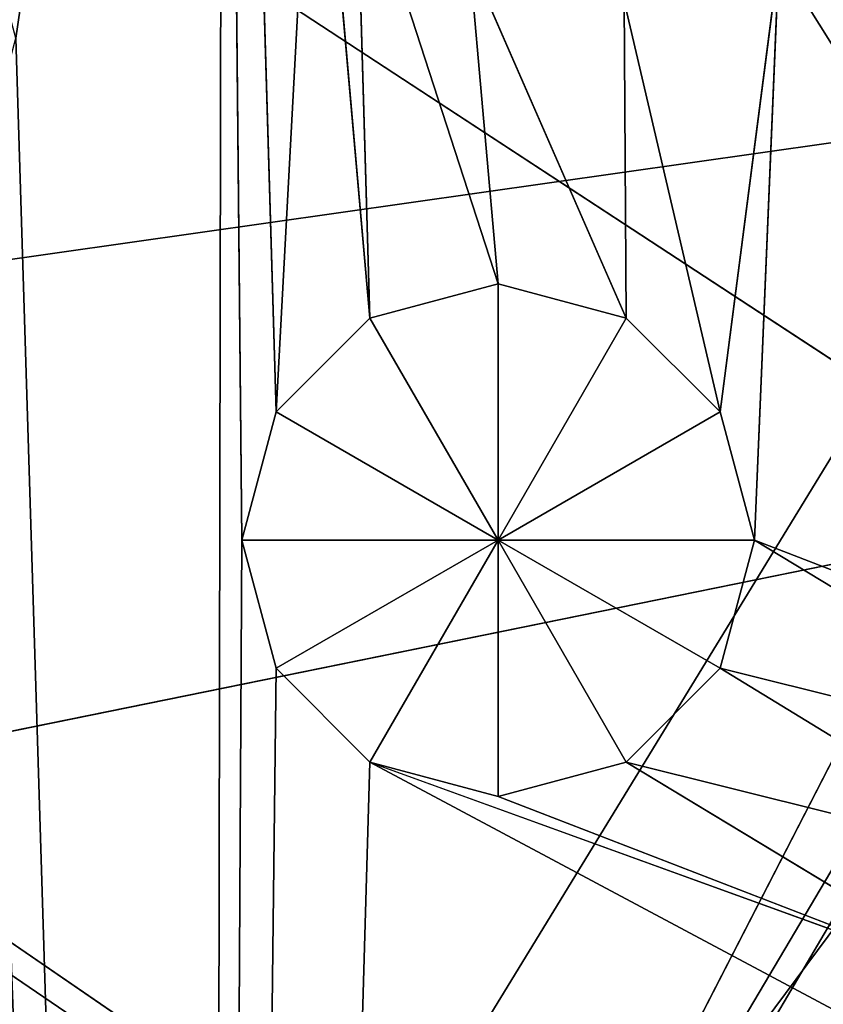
# Model space of a CAD drawing. Extents: x 0 to 49.9, y 0 to 49.9.
# Tile 96 of 190: x 15.9 to 16.8, y 11 to 12.1. Entities that reach past the tile are written whole.
import ezdxf

# ---------------------------------------------------------------- set-up
doc = ezdxf.new("R2010")
doc.units = 0
doc.header["$LTSCALE"] = 25.4
doc.layers.get('0').update_dxf_attribs({"color": 13, "linetype": 'CONTINUOUS'})

# ---------------------------------------------------------------- blocks, each defined once
blk = doc.blocks.new('REFLECTOR-LED-GU10-8348-83')
at = {"color": 7}
for p, q in [((16.4584, 52.7165, 39.2564), (14.6257, 52.7165, 37.9983)), ((14.6257, 52.7165, 37.9983), (16.4584, 52.433, 39.2564)), ((14.6257, 52.7165, 37.9983), (16.4584, 52.433, 39.2564)), ((16.4584, 52.7165, 39.2564), (14.6257, 52.7165, 37.9983)), ((16.4584, 52.433, 39.2564), (14.6257, 52.433, 37.9983)), ((16.4584, 52.433, 39.2564), (14.6257, 52.433, 37.9983)), ((16.4584, 52.433, 39.2564), (20.6542, 52.433, 31.0945)), ((16.4584, 52.433, 39.2564), (20.6542, 52.433, 31.0945)), ((16.4584, 52.433, 39.2564), (21.9811, 52.433, 31.8309)), ((16.4584, 52.433, 39.2564), (21.9811, 52.433, 31.8309)), ((16.1526, 51.3838, 38.5351), (16.1141, 51.8838, 38.3914)), ((16.1141, 51.8838, 38.3914), (16.1526, 51.8838, 38.5351)), ((16.1526, 51.3838, 38.5351), (16.1141, 51.8838, 38.3914)), ((16.1141, 51.3838, 38.3914), (16.1141, 51.8838, 38.3914)), ((16.1141, 51.3838, 38.3914), (16.1141, 51.8838, 38.3914)), ((16.1141, 51.3838, 38.3914), (16.1526, 51.8838, 38.2477)), ((16.1526, 51.8838, 38.2477), (16.1141, 51.8838, 38.3914)), ((16.1141, 51.3838, 38.3914), (16.1526, 51.8838, 38.2477)), ((16.1141, 51.8838, 38.3914), (16.1526, 51.8838, 38.5351)), ((16.1141, 51.8838, 38.3914), (16.4014, 51.8838, 38.3914)), ((16.1141, 51.8838, 38.3914), (16.4014, 51.8838, 38.3914)), ((16.1526, 51.8838, 38.2477), (16.1141, 51.8838, 38.3914)), ((16.2577, 51.3838, 38.6403), (16.1526, 51.8838, 38.5351)), ((16.1526, 51.8838, 38.5351), (16.2577, 51.8838, 38.6403)), ((16.2577, 51.3838, 38.6403), (16.1526, 51.8838, 38.5351)), ((16.1526, 51.3838, 38.5351), (16.1526, 51.8838, 38.5351)), ((16.1526, 51.3838, 38.5351), (16.1526, 51.8838, 38.5351)), ((16.1526, 51.3838, 38.2477), (16.1526, 51.8838, 38.2477)), ((16.1526, 51.3838, 38.2477), (16.1526, 51.8838, 38.2477)), ((16.1526, 51.3838, 38.2477), (16.2577, 51.8838, 38.1426)), ((16.2577, 51.8838, 38.1426), (16.1526, 51.8838, 38.2477)), ((16.1526, 51.3838, 38.2477), (16.2577, 51.8838, 38.1426)), ((16.2577, 51.8838, 38.1426), (16.1526, 51.8838, 38.2477)), ((16.4014, 51.8838, 38.3914), (16.1526, 51.8838, 38.2477)), ((16.1526, 51.8838, 38.5351), (16.2577, 51.8838, 38.6403)), ((16.1526, 51.8838, 38.5351), (16.4014, 51.8838, 38.3914)), ((16.1526, 51.8838, 38.5351), (16.4014, 51.8838, 38.3914)), ((16.4014, 51.8838, 38.3914), (16.1526, 51.8838, 38.2477)), ((16.4014, 51.3838, 38.6788), (16.2577, 51.8838, 38.6403)), ((16.2577, 51.8838, 38.6403), (16.4014, 51.8838, 38.6788)), ((16.4014, 51.3838, 38.6788), (16.2577, 51.8838, 38.6403)), ((16.2577, 51.3838, 38.6403), (16.2577, 51.8838, 38.6403)), ((16.2577, 51.3838, 38.6403), (16.2577, 51.8838, 38.6403)), ((16.2577, 51.3838, 38.1426), (16.2577, 51.8838, 38.1426)), ((16.2577, 51.3838, 38.1426), (16.2577, 51.8838, 38.1426)), ((16.2577, 51.3838, 38.1426), (16.4014, 51.8838, 38.1041)), ((16.4014, 51.8838, 38.1041), (16.2577, 51.8838, 38.1426)), ((16.2577, 51.3838, 38.1426), (16.4014, 51.8838, 38.1041)), ((16.2577, 51.8838, 38.1426), (16.4014, 51.8838, 38.3914)), ((16.2577, 51.8838, 38.1426), (16.4014, 51.8838, 38.3914)), ((16.4014, 51.8838, 38.1041), (16.2577, 51.8838, 38.1426)), ((16.4014, 51.8838, 38.3914), (16.2577, 51.8838, 38.6403)), ((16.2577, 51.8838, 38.6403), (16.4014, 51.8838, 38.6788)), ((16.4014, 51.8838, 38.3914), (16.2577, 51.8838, 38.6403)), ((16.4014, 51.8838, 38.1041), (16.4014, 51.3838, 38.1041)), ((16.4014, 51.3838, 38.1041), (16.5451, 51.8838, 38.1426)), ((16.5451, 51.8838, 38.1426), (16.4014, 51.8838, 38.1041)), ((16.4014, 51.3838, 38.1041), (16.5451, 51.8838, 38.1426)), ((16.5451, 51.3838, 38.6403), (16.4014, 51.8838, 38.6788)), ((16.4014, 51.8838, 38.6788), (16.5451, 51.8838, 38.6403)), ((16.5451, 51.3838, 38.6403), (16.4014, 51.8838, 38.6788)), ((16.4014, 51.3838, 38.6788), (16.4014, 51.8838, 38.6788)), ((16.4014, 51.3838, 38.6788), (16.4014, 51.8838, 38.6788)), ((16.4014, 51.8838, 38.1041), (16.4014, 51.3838, 38.1041)), ((16.4014, 51.8838, 38.1041), (16.4014, 51.8838, 38.3914)), ((16.4014, 51.8838, 38.1041), (16.4014, 51.8838, 38.3914)), ((16.5451, 51.8838, 38.1426), (16.4014, 51.8838, 38.1041)), ((16.5451, 51.8838, 38.1426), (16.4014, 51.8838, 38.3914)), ((16.5451, 51.8838, 38.6403), (16.4014, 51.8838, 38.3914)), ((16.4014, 51.8838, 38.3914), (16.6503, 51.8838, 38.5351)), ((16.5451, 51.8838, 38.6403), (16.4014, 51.8838, 38.3914)), ((16.4014, 51.8838, 38.6788), (16.5451, 51.8838, 38.6403)), ((16.4014, 51.8838, 38.6788), (16.4014, 51.8838, 38.3914)), ((16.4014, 51.8838, 38.6788), (16.4014, 51.8838, 38.3914)), ((16.6503, 51.8838, 38.2477), (16.4014, 51.8838, 38.3914)), ((16.5451, 51.8838, 38.1426), (16.4014, 51.8838, 38.3914)), ((16.6503, 51.8838, 38.2477), (16.4014, 51.8838, 38.3914)), ((16.6888, 51.8838, 38.3914), (16.4014, 51.8838, 38.3914)), ((16.6888, 51.8838, 38.3914), (16.4014, 51.8838, 38.3914)), ((16.4014, 51.8838, 38.3914), (16.6503, 51.8838, 38.5351)), ((16.5451, 51.3838, 38.1426), (16.5451, 51.8838, 38.1426)), ((16.5451, 51.3838, 38.1426), (16.5451, 51.8838, 38.1426)), ((16.5451, 51.3838, 38.1426), (16.6503, 51.8838, 38.2477)), ((16.6503, 51.8838, 38.2477), (16.5451, 51.8838, 38.1426)), ((16.5451, 51.3838, 38.1426), (16.6503, 51.8838, 38.2477)), ((16.6503, 51.3838, 38.5351), (16.5451, 51.8838, 38.6403)), ((16.5451, 51.8838, 38.6403), (16.6503, 51.8838, 38.5351)), ((16.6503, 51.3838, 38.5351), (16.5451, 51.8838, 38.6403)), ((16.5451, 51.3838, 38.6403), (16.5451, 51.8838, 38.6403)), ((16.5451, 51.3838, 38.6403), (16.5451, 51.8838, 38.6403)), ((16.5451, 51.8838, 38.6403), (16.6503, 51.8838, 38.5351)), ((16.6503, 51.8838, 38.2477), (16.5451, 51.8838, 38.1426)), ((16.6503, 51.3838, 38.2477), (16.6503, 51.8838, 38.2477)), ((16.6503, 51.3838, 38.2477), (16.6503, 51.8838, 38.2477)), ((16.6503, 51.3838, 38.2477), (16.6888, 51.8838, 38.3914)), ((16.6888, 51.8838, 38.3914), (16.6503, 51.8838, 38.2477)), ((16.6503, 51.3838, 38.2477), (16.6888, 51.8838, 38.3914)), ((16.6888, 51.3838, 38.3914), (16.6503, 51.8838, 38.5351)), ((16.6503, 51.8838, 38.5351), (16.6888, 51.8838, 38.3914)), ((16.6888, 51.3838, 38.3914), (16.6503, 51.8838, 38.5351)), ((16.6503, 51.3838, 38.5351), (16.6503, 51.8838, 38.5351)), ((16.6503, 51.3838, 38.5351), (16.6503, 51.8838, 38.5351)), ((16.6888, 51.8838, 38.3914), (16.6503, 51.8838, 38.2477)), ((16.6503, 51.8838, 38.5351), (16.6888, 51.8838, 38.3914)), ((16.6888, 51.3838, 38.3914), (16.6888, 51.8838, 38.3914)), ((16.6888, 51.3838, 38.3914), (16.6888, 51.8838, 38.3914)), ((15.8609, 51.3838, 37.8288), (16.0779, 51.3838, 44.8687)), ((15.8609, 51.3838, 37.8288), (16.0779, 51.3838, 44.8687)), ((16.0932, 51.3838, 36.2374), (16.0779, 51.3838, 44.8687)), ((16.1141, 51.3838, 38.3914), (16.0779, 51.3838, 44.8687)), ((16.0932, 51.3838, 36.2374), (16.0779, 51.3838, 44.8687)), ((16.1141, 51.3838, 38.3914), (16.0779, 51.3838, 44.8687)), ((16.1526, 51.3838, 38.5351), (16.0779, 51.3838, 44.8687)), ((16.1526, 51.3838, 38.5351), (16.0779, 51.3838, 44.8687)), ((16.2577, 51.3838, 38.6403), (16.0779, 51.3838, 44.8687)), ((16.2577, 51.3838, 38.6403), (16.0779, 51.3838, 44.8687)), ((16.1526, 51.3838, 38.2477), (16.0932, 51.3838, 36.2374)), ((16.1526, 51.3838, 38.2477), (16.0932, 51.3838, 36.2374)), ((16.1141, 51.3838, 38.3914), (16.0932, 51.3838, 36.2374)), ((16.1141, 51.3838, 38.3914), (16.0932, 51.3838, 36.2374)), ((16.1526, 51.3838, 38.2477), (16.1141, 51.3838, 38.3914)), ((16.1141, 51.3838, 38.3914), (16.1526, 51.3838, 38.5351)), ((16.1141, 51.3838, 38.3914), (16.1526, 51.3838, 38.5351)), ((16.1526, 51.3838, 38.2477), (16.1141, 51.3838, 38.3914)), ((16.2577, 51.3838, 38.1426), (16.1526, 51.3838, 38.2477)), ((16.1526, 51.3838, 38.2477), (16.1961, 51.3838, 37.4404)), ((16.1526, 51.3838, 38.2477), (16.1961, 51.3838, 37.4404)), ((16.1526, 51.3838, 38.5351), (16.2577, 51.3838, 38.6403)), ((16.1526, 51.3838, 38.5351), (16.2577, 51.3838, 38.6403)), ((16.2577, 51.3838, 38.1426), (16.1526, 51.3838, 38.2477)), ((16.2577, 51.3838, 38.1426), (16.1961, 51.3838, 37.4404)), ((16.2577, 51.3838, 38.1426), (16.1961, 51.3838, 37.4404)), ((16.4014, 51.3838, 38.1041), (16.2425, 51.3838, 37.6137)), ((16.4014, 51.3838, 38.1041), (16.2425, 51.3838, 37.6137)), ((16.2577, 51.3838, 38.1426), (16.2425, 51.3838, 37.6137)), ((16.2577, 51.3838, 38.1426), (16.2425, 51.3838, 37.6137)), ((16.4014, 51.3838, 38.1041), (16.2577, 51.3838, 38.1426)), ((16.2577, 51.3838, 38.6403), (17.0141, 51.3838, 39.0446)), ((16.2577, 51.3838, 38.6403), (17.0141, 51.3838, 39.0446)), ((16.2577, 51.3838, 38.6403), (16.9756, 51.3838, 38.9009)), ((16.2577, 51.3838, 38.6403), (16.4014, 51.3838, 38.6788)), ((16.4014, 51.3838, 38.1041), (16.2577, 51.3838, 38.1426)), ((16.5451, 51.3838, 38.1426), (16.3694, 51.3838, 37.7406)), ((16.5451, 51.3838, 38.1426), (16.3694, 51.3838, 37.7406)), ((16.4014, 51.3838, 38.1041), (16.3694, 51.3838, 37.7406)), ((16.4014, 51.3838, 38.1041), (16.3694, 51.3838, 37.7406)), ((16.5451, 51.3838, 38.1426), (16.4014, 51.3838, 38.1041)), ((16.4014, 51.3838, 38.6788), (16.9756, 51.3838, 38.9009)), ((16.4014, 51.3838, 38.6788), (16.5451, 51.3838, 38.6403)), ((16.5451, 51.3838, 38.1426), (16.4014, 51.3838, 38.1041)), ((16.4014, 51.3838, 38.6788), (16.5451, 51.3838, 38.6403)), ((16.6503, 51.3838, 38.2477), (16.5427, 51.3838, 37.787)), ((16.6503, 51.3838, 38.2477), (16.5427, 51.3838, 37.787)), ((16.5451, 51.3838, 38.1426), (16.5427, 51.3838, 37.787)), ((16.5451, 51.3838, 38.1426), (16.5427, 51.3838, 37.787)), ((16.9756, 51.3838, 38.9009), (16.5451, 51.3838, 38.6403)), ((16.5451, 51.3838, 38.6403), (17.0141, 51.3838, 38.7573)), ((16.5451, 51.3838, 38.6403), (17.0141, 51.3838, 38.7573)), ((16.5451, 51.3838, 38.6403), (16.6503, 51.3838, 38.5351)), ((16.6503, 51.3838, 38.2477), (16.5451, 51.3838, 38.1426)), ((16.9756, 51.3838, 38.9009), (16.5451, 51.3838, 38.6403)), ((16.6503, 51.3838, 38.2477), (16.5451, 51.3838, 38.1426)), ((16.5451, 51.3838, 38.6403), (16.6503, 51.3838, 38.5351)), ((16.6503, 51.3838, 38.5351), (17.0141, 51.3838, 38.7573)), ((16.6503, 51.3838, 38.5351), (17.0141, 51.3838, 38.7573)), ((16.6503, 51.3838, 38.5351), (17.1193, 51.3838, 38.6521)), ((16.6503, 51.3838, 38.5351), (17.1193, 51.3838, 38.6521)), ((16.6503, 51.3838, 38.5351), (16.6888, 51.3838, 38.3914)), ((16.6888, 51.3838, 38.3914), (16.6503, 51.3838, 38.2477)), ((16.6503, 51.3838, 38.2477), (16.716, 51.3838, 37.7406)), ((16.6503, 51.3838, 38.2477), (16.716, 51.3838, 37.7406)), ((16.6888, 51.3838, 38.3914), (16.6503, 51.3838, 38.2477)), ((16.6503, 51.3838, 38.5351), (16.6888, 51.3838, 38.3914)), ((16.6888, 51.3838, 38.3914), (17.1193, 51.3838, 38.6521)), ((16.6888, 51.3838, 38.3914), (17.1193, 51.3838, 38.6521)), ((16.6888, 51.3838, 38.3914), (17.263, 51.3838, 38.6136)), ((16.6888, 51.3838, 38.3914), (17.263, 51.3838, 38.6136)), ((16.6888, 51.3838, 38.3914), (16.716, 51.3838, 37.7406)), ((16.6888, 51.3838, 38.3914), (16.716, 51.3838, 37.7406)), ((17.263, 51.3838, 38.6136), (16.716, 51.3838, 37.7406)), ((17.263, 51.3838, 38.6136), (16.716, 51.3838, 37.7406)), ((24.9387, 39.5871, 24.9387), (15.3103, 39.5871, 41.2416)), ((24.9387, 39.5871, 24.9387), (15.3103, 39.5871, 41.2416)), ((15.3103, 38.5871, 41.2416), (24.9387, 38.5871, 24.9387)), ((15.3103, 38.5871, 41.2416), (24.9387, 38.5871, 24.9387))]:
    blk.add_line(p, q, dxfattribs=at)
at = {"color": 18}
for p, q in [((16.2541, 34.6582, 39.1506), (14.8822, 34.6582, 38.2152)), ((16.2541, 34.6582, 39.1506), (14.8822, 34.6582, 38.2152)), ((17.0107, 32.7841, 37.9124), (14.8822, 34.6582, 38.2152)), ((17.0107, 32.7841, 37.9124), (14.8822, 34.6582, 38.2152)), ((16.2541, 34.6582, 39.1506), (17.0107, 32.7841, 37.9124)), ((16.2541, 34.6582, 39.1506), (17.0107, 32.7841, 37.9124)), ((14.862, 32.3993, 38.8081), (17.0426, 30.4637, 38.3643)), ((14.862, 32.3993, 38.8081), (17.0426, 30.4637, 38.3643)), ((16.2477, 32.3993, 39.7159), (17.0426, 30.4637, 38.3643)), ((16.2477, 32.3993, 39.7159), (17.0426, 30.4637, 38.3643)), ((17.0426, 30.4637, 38.3643), (15.7837, 30.4637, 37.5396)), ((17.0426, 30.4637, 38.3643), (15.7837, 30.4637, 37.5396))]:
    blk.add_line(p, q, dxfattribs=at)
at = {"color": 7}
mesh = blk.add_polyface(dxfattribs=at)
corners = [(16.4584, 52.7165, 39.2564), (14.6257, 52.7165, 37.9983), (14.1998, 52.7165, 38.934)]
mesh.append_faces([[corners[k] for k in face] for face in [(0, 1, 2)]], dxfattribs={"color": 7})
mesh = blk.add_polyface(dxfattribs=at)
corners = [(16.4584, 52.433, 39.2564), (14.6257, 52.433, 37.9983), (14.6257, 52.7165, 37.9983)]
mesh.append_faces([[corners[k] for k in face] for face in [(0, 1, 2)]], dxfattribs={"color": 7})
mesh = blk.add_polyface(dxfattribs=at)
corners = [(16.4584, 52.433, 39.2564), (14.6257, 52.7165, 37.9983), (16.4584, 52.7165, 39.2564)]
mesh.append_faces([[corners[k] for k in face] for face in [(0, 1, 2)]], dxfattribs={"color": 7})
mesh = blk.add_polyface(dxfattribs=at)
corners = [(14.6257, 52.433, 37.9983), (20.6542, 52.433, 31.0945), (12.977, 52.433, 36.5072)]
mesh.append_faces([[corners[k] for k in face] for face in [(0, 1, 2)]], dxfattribs={"color": 7})
mesh = blk.add_polyface(dxfattribs=at)
corners = [(16.4584, 52.433, 39.2564), (20.6542, 52.433, 31.0945), (14.6257, 52.433, 37.9983)]
mesh.append_faces([[corners[k] for k in face] for face in [(0, 1, 2)]], dxfattribs={"color": 7})
mesh = blk.add_polyface(dxfattribs=at)
corners = [(16.4584, 52.433, 39.2564), (21.9811, 52.433, 31.8309), (20.6542, 52.433, 31.0945)]
mesh.append_faces([[corners[k] for k in face] for face in [(0, 1, 2)]], dxfattribs={"color": 7})
mesh = blk.add_polyface(dxfattribs=at)
corners = [(18.4424, 52.433, 40.259), (21.9811, 52.433, 31.8309), (16.4584, 52.433, 39.2564)]
mesh.append_faces([[corners[k] for k in face] for face in [(0, 1, 2)]], dxfattribs={"color": 7})
mesh = blk.add_polyface(dxfattribs=at)
corners = [(16.1526, 51.8838, 38.5351), (16.1526, 51.3838, 38.5351), (16.1141, 51.8838, 38.3914)]
mesh.append_faces([[corners[k] for k in face] for face in [(0, 1, 2)]], dxfattribs={"color": 7})
mesh = blk.add_polyface(dxfattribs=at)
corners = [(16.1141, 51.8838, 38.3914), (16.1526, 51.3838, 38.5351), (16.1141, 51.3838, 38.3914)]
mesh.append_faces([[corners[k] for k in face] for face in [(0, 1, 2)]], dxfattribs={"color": 7})
mesh = blk.add_polyface(dxfattribs=at)
corners = [(16.1526, 51.8838, 38.2477), (16.1141, 51.8838, 38.3914), (16.1141, 51.3838, 38.3914)]
mesh.append_faces([[corners[k] for k in face] for face in [(0, 1, 2)]], dxfattribs={"color": 7})
mesh = blk.add_polyface(dxfattribs=at)
corners = [(16.1526, 51.8838, 38.2477), (16.1141, 51.3838, 38.3914), (16.1526, 51.3838, 38.2477)]
mesh.append_faces([[corners[k] for k in face] for face in [(0, 1, 2)]], dxfattribs={"color": 7})
mesh = blk.add_polyface(dxfattribs=at)
corners = [(16.1526, 51.8838, 38.5351), (16.1141, 51.8838, 38.3914), (16.4014, 51.8838, 38.3914)]
mesh.append_faces([[corners[k] for k in face] for face in [(0, 1, 2)]], dxfattribs={"color": 7})
mesh = blk.add_polyface(dxfattribs=at)
corners = [(16.1141, 51.8838, 38.3914), (16.1526, 51.8838, 38.2477), (16.4014, 51.8838, 38.3914)]
mesh.append_faces([[corners[k] for k in face] for face in [(0, 1, 2)]], dxfattribs={"color": 7})
mesh = blk.add_polyface(dxfattribs=at)
corners = [(16.1526, 51.8838, 38.5351), (16.2577, 51.8838, 38.6403), (16.2577, 51.3838, 38.6403)]
mesh.append_faces([[corners[k] for k in face] for face in [(0, 1, 2)]], dxfattribs={"color": 7})
mesh = blk.add_polyface(dxfattribs=at)
corners = [(16.1526, 51.8838, 38.5351), (16.2577, 51.3838, 38.6403), (16.1526, 51.3838, 38.5351)]
mesh.append_faces([[corners[k] for k in face] for face in [(0, 1, 2)]], dxfattribs={"color": 7})
mesh = blk.add_polyface(dxfattribs=at)
corners = [(16.2577, 51.8838, 38.1426), (16.1526, 51.8838, 38.2477), (16.1526, 51.3838, 38.2477)]
mesh.append_faces([[corners[k] for k in face] for face in [(0, 1, 2)]], dxfattribs={"color": 7})
mesh = blk.add_polyface(dxfattribs=at)
corners = [(16.2577, 51.8838, 38.1426), (16.1526, 51.3838, 38.2477), (16.2577, 51.3838, 38.1426)]
mesh.append_faces([[corners[k] for k in face] for face in [(0, 1, 2)]], dxfattribs={"color": 7})
mesh = blk.add_polyface(dxfattribs=at)
corners = [(16.4014, 51.8838, 38.3914), (16.1526, 51.8838, 38.2477), (16.2577, 51.8838, 38.1426)]
mesh.append_faces([[corners[k] for k in face] for face in [(0, 1, 2)]], dxfattribs={"color": 7})
mesh = blk.add_polyface(dxfattribs=at)
corners = [(16.2577, 51.8838, 38.6403), (16.1526, 51.8838, 38.5351), (16.4014, 51.8838, 38.3914)]
mesh.append_faces([[corners[k] for k in face] for face in [(0, 1, 2)]], dxfattribs={"color": 7})
mesh = blk.add_polyface(dxfattribs=at)
corners = [(16.4014, 51.3838, 38.6788), (16.2577, 51.8838, 38.6403), (16.4014, 51.8838, 38.6788)]
mesh.append_faces([[corners[k] for k in face] for face in [(0, 1, 2)]], dxfattribs={"color": 7})
mesh = blk.add_polyface(dxfattribs=at)
corners = [(16.4014, 51.3838, 38.6788), (16.2577, 51.3838, 38.6403), (16.2577, 51.8838, 38.6403)]
mesh.append_faces([[corners[k] for k in face] for face in [(0, 1, 2)]], dxfattribs={"color": 7})
mesh = blk.add_polyface(dxfattribs=at)
corners = [(16.4014, 51.8838, 38.1041), (16.2577, 51.8838, 38.1426), (16.2577, 51.3838, 38.1426)]
mesh.append_faces([[corners[k] for k in face] for face in [(0, 1, 2)]], dxfattribs={"color": 7})
mesh = blk.add_polyface(dxfattribs=at)
corners = [(16.4014, 51.8838, 38.1041), (16.2577, 51.3838, 38.1426), (16.4014, 51.3838, 38.1041)]
mesh.append_faces([[corners[k] for k in face] for face in [(0, 1, 2)]], dxfattribs={"color": 7})
mesh = blk.add_polyface(dxfattribs=at)
corners = [(16.4014, 51.8838, 38.3914), (16.2577, 51.8838, 38.1426), (16.4014, 51.8838, 38.1041)]
mesh.append_faces([[corners[k] for k in face] for face in [(0, 1, 2)]], dxfattribs={"color": 7})
mesh = blk.add_polyface(dxfattribs=at)
corners = [(16.4014, 51.8838, 38.6788), (16.2577, 51.8838, 38.6403), (16.4014, 51.8838, 38.3914)]
mesh.append_faces([[corners[k] for k in face] for face in [(0, 1, 2)]], dxfattribs={"color": 7})
mesh = blk.add_polyface(dxfattribs=at)
corners = [(16.5451, 51.8838, 38.1426), (16.4014, 51.8838, 38.1041), (16.4014, 51.3838, 38.1041)]
mesh.append_faces([[corners[k] for k in face] for face in [(0, 1, 2)]], dxfattribs={"color": 7})
mesh = blk.add_polyface(dxfattribs=at)
corners = [(16.5451, 51.8838, 38.1426), (16.4014, 51.3838, 38.1041), (16.5451, 51.3838, 38.1426)]
mesh.append_faces([[corners[k] for k in face] for face in [(0, 1, 2)]], dxfattribs={"color": 7})
mesh = blk.add_polyface(dxfattribs=at)
corners = [(16.5451, 51.3838, 38.6403), (16.4014, 51.8838, 38.6788), (16.5451, 51.8838, 38.6403)]
mesh.append_faces([[corners[k] for k in face] for face in [(0, 1, 2)]], dxfattribs={"color": 7})
mesh = blk.add_polyface(dxfattribs=at)
corners = [(16.5451, 51.3838, 38.6403), (16.4014, 51.3838, 38.6788), (16.4014, 51.8838, 38.6788)]
mesh.append_faces([[corners[k] for k in face] for face in [(0, 1, 2)]], dxfattribs={"color": 7})
mesh = blk.add_polyface(dxfattribs=at)
corners = [(16.4014, 51.8838, 38.3914), (16.4014, 51.8838, 38.1041), (16.5451, 51.8838, 38.1426)]
mesh.append_faces([[corners[k] for k in face] for face in [(0, 1, 2)]], dxfattribs={"color": 7})
mesh = blk.add_polyface(dxfattribs=at)
corners = [(16.5451, 51.8838, 38.6403), (16.4014, 51.8838, 38.3914), (16.6503, 51.8838, 38.5351)]
mesh.append_faces([[corners[k] for k in face] for face in [(0, 1, 2)]], dxfattribs={"color": 7})
mesh = blk.add_polyface(dxfattribs=at)
corners = [(16.4014, 51.8838, 38.6788), (16.4014, 51.8838, 38.3914), (16.5451, 51.8838, 38.6403)]
mesh.append_faces([[corners[k] for k in face] for face in [(0, 1, 2)]], dxfattribs={"color": 7})
mesh = blk.add_polyface(dxfattribs=at)
corners = [(16.4014, 51.8838, 38.3914), (16.5451, 51.8838, 38.1426), (16.6503, 51.8838, 38.2477)]
mesh.append_faces([[corners[k] for k in face] for face in [(0, 1, 2)]], dxfattribs={"color": 7})
mesh = blk.add_polyface(dxfattribs=at)
corners = [(16.4014, 51.8838, 38.3914), (16.6503, 51.8838, 38.2477), (16.6888, 51.8838, 38.3914)]
mesh.append_faces([[corners[k] for k in face] for face in [(0, 1, 2)]], dxfattribs={"color": 7})
mesh = blk.add_polyface(dxfattribs=at)
corners = [(16.6503, 51.8838, 38.5351), (16.4014, 51.8838, 38.3914), (16.6888, 51.8838, 38.3914)]
mesh.append_faces([[corners[k] for k in face] for face in [(0, 1, 2)]], dxfattribs={"color": 7})
mesh = blk.add_polyface(dxfattribs=at)
corners = [(16.6503, 51.8838, 38.2477), (16.5451, 51.8838, 38.1426), (16.5451, 51.3838, 38.1426)]
mesh.append_faces([[corners[k] for k in face] for face in [(0, 1, 2)]], dxfattribs={"color": 7})
mesh = blk.add_polyface(dxfattribs=at)
corners = [(16.6503, 51.8838, 38.2477), (16.5451, 51.3838, 38.1426), (16.6503, 51.3838, 38.2477)]
mesh.append_faces([[corners[k] for k in face] for face in [(0, 1, 2)]], dxfattribs={"color": 7})
mesh = blk.add_polyface(dxfattribs=at)
corners = [(16.6503, 51.8838, 38.5351), (16.6503, 51.3838, 38.5351), (16.5451, 51.8838, 38.6403)]
mesh.append_faces([[corners[k] for k in face] for face in [(0, 1, 2)]], dxfattribs={"color": 7})
mesh = blk.add_polyface(dxfattribs=at)
corners = [(16.5451, 51.8838, 38.6403), (16.6503, 51.3838, 38.5351), (16.5451, 51.3838, 38.6403)]
mesh.append_faces([[corners[k] for k in face] for face in [(0, 1, 2)]], dxfattribs={"color": 7})
mesh = blk.add_polyface(dxfattribs=at)
corners = [(16.6503, 51.8838, 38.2477), (16.6503, 51.3838, 38.2477), (16.6888, 51.8838, 38.3914)]
mesh.append_faces([[corners[k] for k in face] for face in [(0, 1, 2)]], dxfattribs={"color": 7})
mesh = blk.add_polyface(dxfattribs=at)
corners = [(16.6888, 51.8838, 38.3914), (16.6503, 51.3838, 38.2477), (16.6888, 51.3838, 38.3914)]
mesh.append_faces([[corners[k] for k in face] for face in [(0, 1, 2)]], dxfattribs={"color": 7})
mesh = blk.add_polyface(dxfattribs=at)
corners = [(16.6888, 51.8838, 38.3914), (16.6888, 51.3838, 38.3914), (16.6503, 51.8838, 38.5351)]
mesh.append_faces([[corners[k] for k in face] for face in [(0, 1, 2)]], dxfattribs={"color": 7})
mesh = blk.add_polyface(dxfattribs=at)
corners = [(16.6503, 51.8838, 38.5351), (16.6888, 51.3838, 38.3914), (16.6503, 51.3838, 38.5351)]
mesh.append_faces([[corners[k] for k in face] for face in [(0, 1, 2)]], dxfattribs={"color": 7})
mesh = blk.add_polyface(dxfattribs=at)
corners = [(16.0779, 51.3838, 44.8687), (14.9792, 51.3838, 44.343), (15.4299, 51.3838, 38.0777)]
mesh.append_faces([[corners[k] for k in face] for face in [(0, 1, 2)]], dxfattribs={"color": 7})
mesh = blk.add_polyface(dxfattribs=at)
corners = [(16.0779, 51.3838, 44.8687), (15.4299, 51.3838, 38.0777), (15.5736, 51.3838, 38.1162)]
mesh.append_faces([[corners[k] for k in face] for face in [(0, 1, 2)]], dxfattribs={"color": 7})
mesh = blk.add_polyface(dxfattribs=at)
corners = [(16.0779, 51.3838, 44.8687), (15.5736, 51.3838, 38.1162), (15.7173, 51.3838, 38.0777)]
mesh.append_faces([[corners[k] for k in face] for face in [(0, 1, 2)]], dxfattribs={"color": 7})
mesh = blk.add_polyface(dxfattribs=at)
corners = [(16.0779, 51.3838, 44.8687), (15.7173, 51.3838, 38.0777), (15.8224, 51.3838, 37.9725)]
mesh.append_faces([[corners[k] for k in face] for face in [(0, 1, 2)]], dxfattribs={"color": 7})
mesh = blk.add_polyface(dxfattribs=at)
corners = [(16.0779, 51.3838, 44.8687), (15.8224, 51.3838, 37.9725), (15.8609, 51.3838, 37.8288)]
mesh.append_faces([[corners[k] for k in face] for face in [(0, 1, 2)]], dxfattribs={"color": 7})
mesh = blk.add_polyface(dxfattribs=at)
corners = [(15.8609, 51.3838, 37.8288), (15.8224, 51.3838, 37.6851), (16.0932, 51.3838, 36.2374)]
mesh.append_faces([[corners[k] for k in face] for face in [(0, 1, 2)]], dxfattribs={"color": 7})
mesh = blk.add_polyface(dxfattribs=at)
corners = [(16.0779, 51.3838, 44.8687), (15.8609, 51.3838, 37.8288), (16.0932, 51.3838, 36.2374)]
mesh.append_faces([[corners[k] for k in face] for face in [(0, 1, 2)]], dxfattribs={"color": 7})
mesh = blk.add_polyface(dxfattribs=at)
corners = [(16.0779, 51.3838, 44.8687), (16.0932, 51.3838, 36.2374), (16.1141, 51.3838, 38.3914)]
mesh.append_faces([[corners[k] for k in face] for face in [(0, 1, 2)]], dxfattribs={"color": 7})
mesh = blk.add_polyface(dxfattribs=at)
corners = [(16.0779, 51.3838, 44.8687), (16.1141, 51.3838, 38.3914), (16.1526, 51.3838, 38.5351)]
mesh.append_faces([[corners[k] for k in face] for face in [(0, 1, 2)]], dxfattribs={"color": 7})
mesh = blk.add_polyface(dxfattribs=at)
corners = [(16.0779, 51.3838, 44.8687), (16.1526, 51.3838, 38.5351), (16.2577, 51.3838, 38.6403)]
mesh.append_faces([[corners[k] for k in face] for face in [(0, 1, 2)]], dxfattribs={"color": 7})
mesh = blk.add_polyface(dxfattribs=at)
corners = [(16.0779, 51.3838, 44.8687), (16.2577, 51.3838, 38.6403), (17.0141, 51.3838, 39.0446)]
mesh.append_faces([[corners[k] for k in face] for face in [(0, 1, 2)]], dxfattribs={"color": 7})
mesh = blk.add_polyface(dxfattribs=at)
corners = [(16.1526, 51.3838, 38.2477), (16.0932, 51.3838, 36.2374), (16.1961, 51.3838, 37.4404)]
mesh.append_faces([[corners[k] for k in face] for face in [(0, 1, 2)]], dxfattribs={"color": 7})
mesh = blk.add_polyface(dxfattribs=at)
corners = [(16.1141, 51.3838, 38.3914), (16.0932, 51.3838, 36.2374), (16.1526, 51.3838, 38.2477)]
mesh.append_faces([[corners[k] for k in face] for face in [(0, 1, 2)]], dxfattribs={"color": 7})
mesh = blk.add_polyface(dxfattribs=at)
corners = [(16.1526, 51.3838, 38.2477), (16.1961, 51.3838, 37.4404), (16.2577, 51.3838, 38.1426)]
mesh.append_faces([[corners[k] for k in face] for face in [(0, 1, 2)]], dxfattribs={"color": 7})
mesh = blk.add_polyface(dxfattribs=at)
corners = [(16.2577, 51.3838, 38.1426), (16.1961, 51.3838, 37.4404), (16.2425, 51.3838, 37.6137)]
mesh.append_faces([[corners[k] for k in face] for face in [(0, 1, 2)]], dxfattribs={"color": 7})
mesh = blk.add_polyface(dxfattribs=at)
corners = [(16.4014, 51.3838, 38.1041), (16.2425, 51.3838, 37.6137), (16.3694, 51.3838, 37.7406)]
mesh.append_faces([[corners[k] for k in face] for face in [(0, 1, 2)]], dxfattribs={"color": 7})
mesh = blk.add_polyface(dxfattribs=at)
corners = [(16.2577, 51.3838, 38.1426), (16.2425, 51.3838, 37.6137), (16.4014, 51.3838, 38.1041)]
mesh.append_faces([[corners[k] for k in face] for face in [(0, 1, 2)]], dxfattribs={"color": 7})
mesh = blk.add_polyface(dxfattribs=at)
corners = [(17.0141, 51.3838, 39.0446), (16.2577, 51.3838, 38.6403), (16.9756, 51.3838, 38.9009)]
mesh.append_faces([[corners[k] for k in face] for face in [(0, 1, 2)]], dxfattribs={"color": 7})
mesh = blk.add_polyface(dxfattribs=at)
corners = [(16.5451, 51.3838, 38.1426), (16.3694, 51.3838, 37.7406), (16.5427, 51.3838, 37.787)]
mesh.append_faces([[corners[k] for k in face] for face in [(0, 1, 2)]], dxfattribs={"color": 7})
mesh = blk.add_polyface(dxfattribs=at)
corners = [(16.5451, 51.3838, 38.1426), (16.4014, 51.3838, 38.1041), (16.3694, 51.3838, 37.7406)]
mesh.append_faces([[corners[k] for k in face] for face in [(0, 1, 2)]], dxfattribs={"color": 7})
mesh = blk.add_polyface(dxfattribs=at)
corners = [(16.9756, 51.3838, 38.9009), (16.4014, 51.3838, 38.6788), (16.5451, 51.3838, 38.6403)]
mesh.append_faces([[corners[k] for k in face] for face in [(0, 1, 2)]], dxfattribs={"color": 7})
mesh = blk.add_polyface(dxfattribs=at)
corners = [(16.6503, 51.3838, 38.2477), (16.5427, 51.3838, 37.787), (16.716, 51.3838, 37.7406)]
mesh.append_faces([[corners[k] for k in face] for face in [(0, 1, 2)]], dxfattribs={"color": 7})
mesh = blk.add_polyface(dxfattribs=at)
corners = [(16.6503, 51.3838, 38.2477), (16.5451, 51.3838, 38.1426), (16.5427, 51.3838, 37.787)]
mesh.append_faces([[corners[k] for k in face] for face in [(0, 1, 2)]], dxfattribs={"color": 7})
mesh = blk.add_polyface(dxfattribs=at)
corners = [(16.9756, 51.3838, 38.9009), (16.5451, 51.3838, 38.6403), (17.0141, 51.3838, 38.7573)]
mesh.append_faces([[corners[k] for k in face] for face in [(0, 1, 2)]], dxfattribs={"color": 7})
mesh = blk.add_polyface(dxfattribs=at)
corners = [(17.0141, 51.3838, 38.7573), (16.5451, 51.3838, 38.6403), (16.6503, 51.3838, 38.5351)]
mesh.append_faces([[corners[k] for k in face] for face in [(0, 1, 2)]], dxfattribs={"color": 7})
mesh = blk.add_polyface(dxfattribs=at)
corners = [(17.0141, 51.3838, 38.7573), (16.6503, 51.3838, 38.5351), (17.1193, 51.3838, 38.6521)]
mesh.append_faces([[corners[k] for k in face] for face in [(0, 1, 2)]], dxfattribs={"color": 7})
mesh = blk.add_polyface(dxfattribs=at)
corners = [(17.1193, 51.3838, 38.6521), (16.6503, 51.3838, 38.5351), (16.6888, 51.3838, 38.3914)]
mesh.append_faces([[corners[k] for k in face] for face in [(0, 1, 2)]], dxfattribs={"color": 7})
mesh = blk.add_polyface(dxfattribs=at)
corners = [(16.6888, 51.3838, 38.3914), (16.6503, 51.3838, 38.2477), (16.716, 51.3838, 37.7406)]
mesh.append_faces([[corners[k] for k in face] for face in [(0, 1, 2)]], dxfattribs={"color": 7})
mesh = blk.add_polyface(dxfattribs=at)
corners = [(17.1193, 51.3838, 38.6521), (16.6888, 51.3838, 38.3914), (17.263, 51.3838, 38.6136)]
mesh.append_faces([[corners[k] for k in face] for face in [(0, 1, 2)]], dxfattribs={"color": 7})
mesh = blk.add_polyface(dxfattribs=at)
corners = [(17.263, 51.3838, 38.6136), (16.6888, 51.3838, 38.3914), (16.716, 51.3838, 37.7406)]
mesh.append_faces([[corners[k] for k in face] for face in [(0, 1, 2)]], dxfattribs={"color": 7})
mesh = blk.add_polyface(dxfattribs=at)
corners = [(17.263, 51.3838, 38.6136), (16.716, 51.3838, 37.7406), (16.8428, 51.3838, 37.6137)]
mesh.append_faces([[corners[k] for k in face] for face in [(0, 1, 2)]], dxfattribs={"color": 7})
mesh = blk.add_polyface(dxfattribs=at)
corners = [(11.7503, 39.5871, 38.5239), (24.9387, 39.5871, 24.9387), (10.2361, 39.5871, 36.8688)]
mesh.append_faces([[corners[k] for k in face] for face in [(0, 1, 2)]], dxfattribs={"color": 7})
mesh = blk.add_polyface(dxfattribs=at)
corners = [(13.4497, 39.5871, 39.9884), (24.9387, 39.5871, 24.9387), (11.7503, 39.5871, 38.5239)]
mesh.append_faces([[corners[k] for k in face] for face in [(0, 1, 2)]], dxfattribs={"color": 7})
mesh = blk.add_polyface(dxfattribs=at)
corners = [(15.3103, 39.5871, 41.2416), (24.9387, 39.5871, 24.9387), (13.4497, 39.5871, 39.9884)]
mesh.append_faces([[corners[k] for k in face] for face in [(0, 1, 2)]], dxfattribs={"color": 7})
mesh = blk.add_polyface(dxfattribs=at)
corners = [(17.3061, 39.5871, 42.266), (24.9387, 39.5871, 24.9387), (15.3103, 39.5871, 41.2416)]
mesh.append_faces([[corners[k] for k in face] for face in [(0, 1, 2)]], dxfattribs={"color": 7})
mesh = blk.add_polyface(dxfattribs=at)
corners = [(11.7503, 38.5871, 38.5239), (10.2361, 38.5871, 36.8688), (24.9387, 38.5871, 24.9387)]
mesh.append_faces([[corners[k] for k in face] for face in [(0, 1, 2)]], dxfattribs={"color": 7})
mesh = blk.add_polyface(dxfattribs=at)
corners = [(13.4497, 38.5871, 39.9884), (11.7503, 38.5871, 38.5239), (24.9387, 38.5871, 24.9387)]
mesh.append_faces([[corners[k] for k in face] for face in [(0, 1, 2)]], dxfattribs={"color": 7})
mesh = blk.add_polyface(dxfattribs=at)
corners = [(15.3103, 38.5871, 41.2416), (13.4497, 38.5871, 39.9884), (24.9387, 38.5871, 24.9387)]
mesh.append_faces([[corners[k] for k in face] for face in [(0, 1, 2)]], dxfattribs={"color": 7})
mesh = blk.add_polyface(dxfattribs=at)
corners = [(17.3061, 38.5871, 42.266), (15.3103, 38.5871, 41.2416), (24.9387, 38.5871, 24.9387)]
mesh.append_faces([[corners[k] for k in face] for face in [(0, 1, 2)]], dxfattribs={"color": 7})
mesh = blk.add_polyface(dxfattribs=at)
corners = [(16.2541, 34.6582, 39.1506), (14.8822, 34.6582, 38.2152), (14.1022, 36.6453, 39.245)]
mesh.append_faces([[corners[k] for k in face] for face in [(0, 1, 2)]], dxfattribs={"color": 7})
mesh = blk.add_polyface(dxfattribs=at)
corners = [(17.0107, 32.7841, 37.9124), (14.8822, 34.6582, 38.2152), (16.2541, 34.6582, 39.1506)]
mesh.append_faces([[corners[k] for k in face] for face in [(0, 1, 2)]], dxfattribs={"color": 7})
mesh = blk.add_polyface(dxfattribs=at)
corners = [(17.0107, 32.7841, 37.9124), (15.7583, 32.7841, 37.0586), (14.8822, 34.6582, 38.2152)]
mesh.append_faces([[corners[k] for k in face] for face in [(0, 1, 2)]], dxfattribs={"color": 7})
mesh = blk.add_polyface(dxfattribs=at)
corners = [(18.3418, 32.7841, 38.6374), (16.2541, 34.6582, 39.1506), (17.7123, 34.6582, 39.9447)]
mesh.append_faces([[corners[k] for k in face] for face in [(0, 1, 2)]], dxfattribs={"color": 7})
mesh = blk.add_polyface(dxfattribs=at)
corners = [(18.3418, 32.7841, 38.6374), (17.0107, 32.7841, 37.9124), (16.2541, 34.6582, 39.1506)]
mesh.append_faces([[corners[k] for k in face] for face in [(0, 1, 2)]], dxfattribs={"color": 7})
mesh = blk.add_polyface(dxfattribs=at)
corners = [(16.2477, 32.3993, 39.7159), (14.0346, 34.4545, 39.9471), (14.862, 32.3993, 38.8081)]
mesh.append_faces([[corners[k] for k in face] for face in [(0, 1, 2)]], dxfattribs={"color": 7})
mesh = blk.add_polyface(dxfattribs=at)
corners = [(17.0107, 32.7841, 37.9124), (17.8451, 31.0358, 36.547), (15.7583, 32.7841, 37.0586)]
mesh.append_faces([[corners[k] for k in face] for face in [(0, 1, 2)]], dxfattribs={"color": 7})
mesh = blk.add_polyface(dxfattribs=at)
corners = [(17.0426, 30.4637, 38.3643), (16.2477, 32.3993, 39.7159), (14.862, 32.3993, 38.8081)]
mesh.append_faces([[corners[k] for k in face] for face in [(0, 1, 2)]], dxfattribs={"color": 7})
mesh = blk.add_polyface(dxfattribs=at)
corners = [(17.0426, 30.4637, 38.3643), (14.862, 32.3993, 38.8081), (15.7837, 30.4637, 37.5396)]
mesh.append_faces([[corners[k] for k in face] for face in [(0, 1, 2)]], dxfattribs={"color": 7})
mesh = blk.add_polyface(dxfattribs=at)
corners = [(18.3752, 30.4637, 39.0638), (16.2477, 32.3993, 39.7159), (17.0426, 30.4637, 38.3643)]
mesh.append_faces([[corners[k] for k in face] for face in [(0, 1, 2)]], dxfattribs={"color": 7})
mesh = blk.add_polyface(dxfattribs=at)
corners = [(17.0426, 30.4637, 38.3643), (15.7837, 30.4637, 37.5396), (17.9137, 28.6601, 36.8833)]
mesh.append_faces([[corners[k] for k in face] for face in [(0, 1, 2)]], dxfattribs={"color": 7})

msp = doc.modelspace()

# ---------------------------------------------------------------- block references
at = {"color": 0, "extrusion": (0, -1, 1.55431e-15)}
msp.add_blockref('REFLECTOR-LED-GU10-8348-83', (0, 0, -49.8775), dxfattribs=at)

doc.saveas('drawing.dxf')
